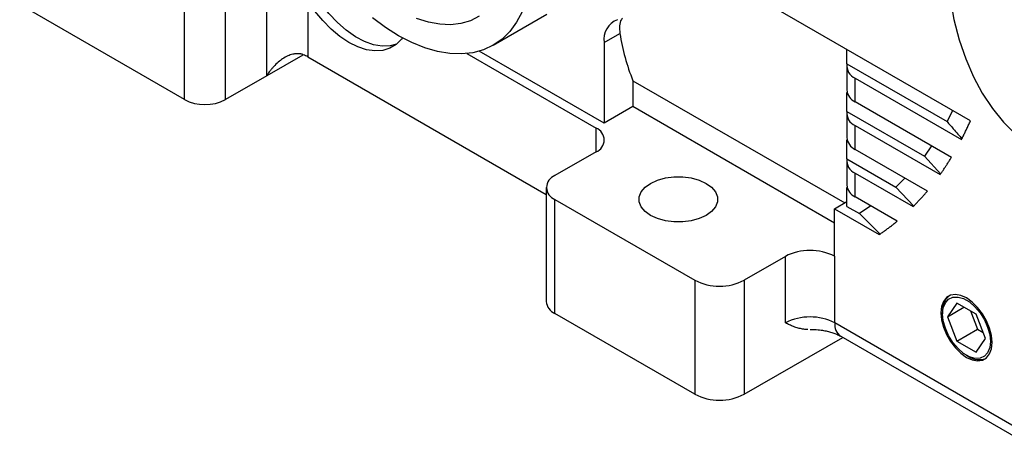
# Model space of a CAD drawing. Header units: inches. Extents: x 0 to 68, y 0 to 44.
# Tile 5 of 18: x 53.7 to 60.3, y 11.3 to 14.2. Entities that reach past the tile are written whole.
import ezdxf

# ---------------------------------------------------------------- set-up
doc = ezdxf.new("R2010")
doc.units = ezdxf.units.IN
doc.header["$LTSCALE"] = 4
doc.header["$MEASUREMENT"] = 0

msp = doc.modelspace()

# ---------------------------------------------------------------- linework, layer by layer
for p, q in [((55.3586, 13.814), (55.3586, 14.5856)), ((60.1181, 13.5096), (58.4564, 14.4689)), ((54.8018, 13.6533), (54.8018, 14.4249)), ((55.0802, 13.6533), (55.0802, 14.4249)), ((55.637, 14.3226), (55.637, 13.9426)), ((54.8018, 13.6533), (53.6882, 14.2962)), ((56.8904, 14.0216), (57.2523, 14.2305)), ((57.6405, 14.0392), (57.7474, 14.1009)), ((57.6405, 14.0392), (57.6405, 13.4933)), ((59.283, 13.8952), (59.283, 13.9917)), ((55.6024, 13.9548), (55.3586, 13.814)), ((55.637, 13.9426), (57.2496, 13.0116)), ((56.7125, 13.9647), (57.5857, 13.4606)), ((57.6405, 13.4933), (56.7955, 13.981)), ((59.281, 13.8792), (59.281, 13.7184)), ((59.283, 13.8952), (59.9598, 13.5045)), ((55.3586, 13.814), (55.0802, 13.6533)), ((59.3386, 13.6381), (59.3386, 13.7988)), ((59.3386, 13.7988), (60.0575, 13.3838)), ((57.8353, 13.7813), (59.2679, 12.9543)), ((57.8353, 13.7813), (57.8353, 13.6058)), ((59.283, 13.5738), (59.283, 13.7024)), ((57.8353, 13.6058), (57.6405, 13.4933)), ((59.1994, 12.8183), (57.8353, 13.6058)), ((59.9892, 13.2625), (59.3386, 13.6381)), ((59.281, 13.5577), (59.281, 13.397)), ((59.283, 13.5738), (59.8071, 13.2712)), ((59.9976, 13.5791), (59.9598, 13.5045)), ((57.5857, 13.2999), (57.5857, 13.4606)), ((59.3386, 13.3166), (59.3386, 13.4774)), ((59.3386, 13.4774), (59.9126, 13.146)), ((59.283, 13.2523), (59.283, 13.3809)), ((59.8555, 13.3397), (59.8071, 13.2712)), ((57.5857, 13.2999), (57.3073, 13.1392)), ((59.283, 13.2523), (59.6135, 13.0615)), ((59.8266, 13.0349), (59.3386, 13.3166)), ((59.8071, 13.2712), (59.9176, 13.1489)), ((59.281, 13.2362), (59.281, 13.0755)), ((59.3386, 12.9951), (59.3386, 13.1559)), ((59.3386, 13.1559), (59.7303, 12.9297)), ((59.6744, 13.1228), (59.6135, 13.0615)), ((57.2496, 13.0588), (57.2496, 12.2873)), ((59.283, 12.9308), (59.283, 13.0594)), ((59.6135, 13.0615), (59.7354, 12.9326)), ((59.6224, 12.8313), (59.3386, 12.9951)), ((57.3073, 12.9785), (58.2538, 12.4321)), ((57.3073, 12.2069), (57.3073, 12.9785)), ((59.1994, 12.9148), (59.283, 12.963)), ((59.283, 12.9308), (59.3678, 12.8819)), ((59.4446, 12.934), (59.3678, 12.8819)), ((59.1994, 12.5933), (59.1994, 12.9148)), ((59.1994, 12.9148), (59.5014, 12.7405)), ((59.3678, 12.8819), (59.5064, 12.7434)), ((58.8663, 12.5928), (58.5879, 12.4321)), ((58.8663, 12.1427), (58.8663, 12.5928)), ((59.2003, 12.1427), (59.2003, 12.5928)), ((58.2538, 12.4321), (58.2538, 11.6605)), ((58.5879, 12.4321), (58.5879, 11.6605)), ((60.0269, 12.2763), (59.9626, 12.1849)), ((60.1555, 12.2021), (60.0269, 12.2763)), ((58.2538, 11.6605), (57.3073, 12.2069)), ((59.9297, 12.2177), (59.9297, 12.2038)), ((59.9626, 12.1849), (60.074, 12.2492)), ((60.1179, 12.2238), (60.1661, 12.0995)), ((60.2198, 12.0364), (60.1555, 12.2021)), ((60.5366, 11.3713), (59.2003, 12.1427)), ((59.9626, 12.1849), (60.0269, 12.0192)), ((59.2411, 12.0526), (60.5774, 11.2812)), ((60.0269, 12.0192), (60.1661, 12.0995)), ((60.1661, 12.0995), (60.2037, 12.0778)), ((58.5879, 11.6605), (59.2541, 12.0451)), ((60.0269, 12.0192), (60.1555, 11.9449)), ((60.1555, 11.9449), (60.2198, 12.0364)), ((60.0912, 11.9242), (60.1031, 11.9173))]:
    msp.add_line(p, q)
at = {"flags": 128}
for points in [[(60.4227, 16.5819), (60.3398, 16.4029), (60.2642, 16.2223), (60.1962, 16.0409), (60.1362, 15.8594), (60.0843, 15.6785), (60.0407, 15.499), (60.0057, 15.3215), (59.9794, 15.1467), (59.9618, 14.9755), (59.953, 14.8083), (59.9532, 14.646), (59.9622, 14.4892), (59.98, 14.3384), (60.0066, 14.1943), (60.0419, 14.0575), (60.0857, 13.9284), (60.1379, 13.8077), (60.1981, 13.6958), (60.2663, 13.5931), (60.3421, 13.5001), (60.4253, 13.4171)], [(56.2371, 14.0282), (56.1944, 14.0171), (56.1396, 14.015), (56.0811, 14.0247), (56.0202, 14.0462), (55.9582, 14.0789), (55.8965, 14.122), (55.8364, 14.1747), (55.7793, 14.2357), (55.7265, 14.3038), (55.679, 14.3773), (55.638, 14.4548), (55.6043, 14.5344), (55.5788, 14.6145), (55.5619, 14.6932)], [(56.2764, 14.0705), (56.2699, 14.0618), (56.2342, 14.0258), (56.1918, 14.0003), (56.1435, 13.9857), (56.0905, 13.9824), (56.0337, 13.9905), (55.9745, 14.0098), (55.914, 14.0399), (55.8536, 14.0801), (55.7944, 14.1296), (55.7378, 14.1873), (55.685, 14.2521), (55.637, 14.3226)], [(57.0866, 14.2473), (57.0486, 14.1766), (57.003, 14.115), (56.9501, 14.0631), (56.8905, 14.0216), (56.8247, 13.9907), (56.7534, 13.9708), (56.6772, 13.9621), (56.5969, 13.9646), (56.5133, 13.9783), (56.4272, 14.0031), (56.3394, 14.0387), (56.2507, 14.0849), (56.162, 14.1411), (56.0742, 14.2069)], [(56.7964, 14.2178), (56.7373, 14.1872), (56.6725, 14.1678), (56.6028, 14.1596), (56.5289, 14.1628), (56.4518, 14.1773), (56.3723, 14.203)], [(57.9546, 13.0869), (58.0011, 13.1084), (58.0547, 13.1233), (58.1127, 13.1309), (58.1722, 13.1309), (58.2302, 13.1233), (58.2839, 13.1084), (58.3304, 13.0869), (58.3675, 13.0601), (58.3933, 13.0291), (58.4065, 12.9956), (58.4065, 12.9613), (58.3933, 12.9278), (58.3675, 12.8968), (58.3304, 12.87)], [(58.3304, 12.87), (58.2839, 12.8486), (58.2302, 12.8337), (58.1722, 12.826), (58.1127, 12.826), (58.0547, 12.8337), (58.0011, 12.8486), (57.9546, 12.87), (57.9175, 12.8968), (57.8916, 12.9278), (57.8784, 12.9613), (57.8784, 12.9956), (57.8916, 13.0291), (57.9175, 13.0601), (57.9546, 13.0869)], [(60.265, 12.0103), (60.2606, 12.0575), (60.2478, 12.1073), (60.2271, 12.1573), (60.1996, 12.205), (60.1666, 12.2479), (60.1299, 12.284), (60.0912, 12.3114), (60.0525, 12.3287), (60.0158, 12.335), (59.9828, 12.3301), (59.9553, 12.3142), (59.9346, 12.2881), (59.9217, 12.2531), (59.9174, 12.211)], [(59.9297, 12.2038), (59.9344, 12.2458), (59.9482, 12.2798), (59.9703, 12.3041), (59.9995, 12.317), (60.0339, 12.318), (60.0717, 12.307), (60.1106, 12.2845), (60.1484, 12.2519), (60.1829, 12.2111), (60.212, 12.1645), (60.2342, 12.1148), (60.248, 12.0648), (60.2527, 12.0174)], [(59.9174, 12.211), (59.9217, 12.1638), (59.9346, 12.114), (59.9553, 12.0639), (59.9828, 12.0163), (60.0158, 11.9733), (60.0525, 11.9373), (60.0912, 11.9099), (60.1299, 11.8926), (60.1666, 11.8863), (60.1996, 11.8911), (60.2271, 11.907), (60.2478, 11.9331), (60.2606, 11.9681), (60.265, 12.0103)], [(60.2527, 12.0174), (60.248, 11.9755), (60.2342, 11.9415), (60.212, 11.9172), (60.1829, 11.9042), (60.1484, 11.9032), (60.1106, 11.9143), (60.0717, 11.9368), (60.0339, 11.9694), (59.9995, 12.0101), (59.9703, 12.0568), (59.9482, 12.1065), (59.9344, 12.1565), (59.9297, 12.2038)]]:
    msp.add_lwpolyline(points, dxfattribs=at)
for centre, radius, start, end in [((57.7843, 14.0588), 0.1452, 111.51357, 187.79286), ((59.1639, 14.3185), 1.4331, 188.7345, 202.01837), ((55.5308, 13.7571), 0.2138, 60.2178, 69.30835), ((59.3732, 13.8831), 0.0911, 172.32574, 247.67952), ((59.3816, 13.7298), 0.1013, 186.44246, 244.87759), ((54.941, 13.922), 0.3026, 242.60969, 297.39033), ((59.3732, 13.5616), 0.0911, 172.32574, 247.67952), ((57.5552, 13.3802), 0.0859, 290.78347, 69.21653), ((59.3816, 13.4083), 0.1013, 186.44246, 244.87759), ((59.3732, 13.2401), 0.0911, 172.32574, 247.67952), ((57.3378, 13.0588), 0.0859, 110.78341, 249.21659), ((59.3816, 13.0869), 0.1013, 186.44246, 244.87759), ((59.0334, 12.2701), 0.3634, 62.80419, 117.37542), ((58.4209, 12.7544), 0.3631, 242.60968, 297.39028), ((60.0511, 12.2308), 0.122, 127.24991, 186.1715), ((57.3482, 12.2971), 0.099, 185.69524, 245.62506), ((59.0333, 11.8203), 0.3631, 62.60965, 117.39035), ((59.2963, 12.1318), 0.0966, 173.53861, 235.14923), ((60.1759, 12.0219), 0.1275, 235.18667, 291.38096), ((58.4209, 11.9829), 0.3631, 242.60968, 297.39028)]:
    msp.add_arc(centre, radius, start, end)
for points, knots in [([(57.7647, 14.2041), (57.7621, 14.2011), (57.7509, 14.1881), (57.7431, 14.1533), (57.746, 14.1184), (57.7474, 14.1009)], [0, 0, 0, 0, 0.130814, 0.565384, 1, 1, 1, 1]), ([(55.6063, 13.9571), (55.6044, 13.9578), (55.6006, 13.9591), (55.5947, 13.9608), (55.5887, 13.9621), (55.5824, 13.9631), (55.5761, 13.9637), (55.5695, 13.964), (55.5629, 13.964), (55.5561, 13.9635), (55.5491, 13.9628), (55.5421, 13.9616), (55.526, 13.9582), (55.4999, 13.949), (55.467, 13.9304), (55.4353, 13.9061), (55.4119, 13.8835), (55.3938, 13.8629), (55.382, 13.8482), (55.37, 13.8318), (55.3628, 13.8206), (55.3586, 13.814)], [0, 0, 0, 0, 0.021254, 0.042718, 0.064426, 0.086413, 0.108711, 0.131351, 0.154362, 0.177774, 0.201612, 0.225903, 0.25067, 0.368023, 0.500447, 0.616051, 0.749676, 0.808388, 0.874542, 0.926744, 1, 1, 1, 1]), ([(59.9598, 13.5045), (59.9738, 13.4885), (59.9982, 13.4605), (60.0293, 13.4248), (60.0495, 13.4015), (60.0594, 13.3903), (60.0625, 13.3867)], [0, 0, 0, 0, 0.408781, 0.711603, 0.908642, 1, 1, 1, 1]), ([(60.0575, 13.3838), (60.0617, 13.392), (60.0701, 13.4083), (60.0825, 13.4332), (60.0946, 13.4583), (60.1065, 13.4838), (60.1142, 13.501), (60.1181, 13.5096)], [0, 0, 0, 0, 0.1991921, 0.3987725, 0.598757, 0.799161, 1, 1, 1, 1]), ([(59.9126, 13.146), (59.917, 13.1523), (59.9258, 13.1648), (59.9389, 13.1838), (59.9517, 13.2031), (59.9644, 13.2226), (59.9769, 13.2424), (59.9851, 13.2558), (59.9892, 13.2625)], [0, 0, 0, 0, 0.166221, 0.332605, 0.499164, 0.665909, 0.832851, 1, 1, 1, 1]), ([(59.7303, 12.9297), (59.7359, 12.9353), (59.7469, 12.9465), (59.7633, 12.9636), (59.7794, 12.981), (59.7954, 12.9987), (59.8111, 13.0166), (59.8215, 13.0288), (59.8266, 13.0349)], [0, 0, 0, 0, 0.1665592, 0.333144, 0.4997674, 0.6664425, 0.8331823, 1, 1, 1, 1]), ([(59.5014, 12.7405), (59.5083, 12.7452), (59.5222, 12.7547), (59.5427, 12.7693), (59.563, 12.7843), (59.5831, 12.7996), (59.6029, 12.8152), (59.6159, 12.8259), (59.6224, 12.8313)], [0, 0, 0, 0, 0.166995, 0.333838, 0.500545, 0.667131, 0.833611, 1, 1, 1, 1]), ([(59.0179, 12.0993), (59.0173, 12.0993), (59.0049, 12.098), (58.9833, 12.1009), (58.952, 12.1071), (58.9227, 12.1172), (58.8939, 12.1295), (58.8755, 12.1383), (58.8663, 12.1427)], [0, 0, 0, 0, 0.009241, 0.212186, 0.397924, 0.606071, 0.802986, 1, 1, 1, 1]), ([(59.0333, 12.0994), (59.0516, 12.0989), (59.0771, 12.0982), (59.1131, 12.0938), (59.1419, 12.0888), (59.1734, 12.0809), (59.2022, 12.0712), (59.2254, 12.0613), (59.2363, 12.0551), (59.2407, 12.0525)], [0, 0, 0, 0, 0.221263, 0.308096, 0.450406, 0.594408, 0.744498, 0.896131, 1, 1, 1, 1])]:
    msp.add_open_spline(points, degree=3, knots=knots)
msp.add_open_spline([(59.2003, 12.5928), (59.2, 12.5929), (59.1997, 12.5931), (59.1994, 12.5933)], degree=3)

doc.saveas('drawing.dxf')
